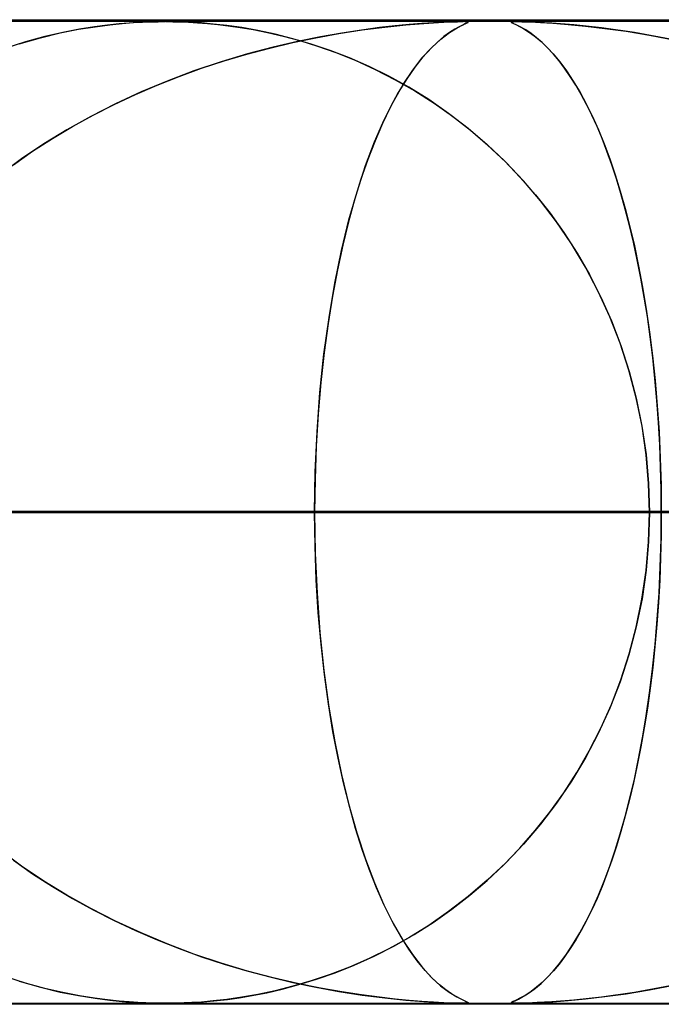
# Model space of a CAD drawing. Header units: millimetres. Extents: x -550 to 550, y -599 to 599.
# Tile 39 of 47: x 180.92 to 187.44, y 588.99 to 599. Entities that reach past the tile are written whole.
import ezdxf

# ---------------------------------------------------------------- set-up
doc = ezdxf.new("R2010")
doc.units = ezdxf.units.MM
doc.layers.add('HIDDEN', color=7, linetype='Continuous')
doc.layers.add('THICK', color=7, linetype='Continuous')

msp = doc.modelspace()

# ---------------------------------------------------------------- linework, layer by layer
at = {"layer": 'HIDDEN'}
for p, q in [((229.578, 598.99), (0, 598.99)), ((451, 598.99), (0, 598.99)), ((229.578, 598.99), (0, 598.99)), ((220.245, 598.98), (0, 598.98)), ((181.33, 598.865), (181.516, 598.902)), ((181.527, 598.903), (181.358, 598.871)), ((181.516, 598.902), (181.684, 598.929)), ((181.678, 598.928), (181.527, 598.903)), ((181.812, 598.945), (181.678, 598.928)), ((181.684, 598.929), (181.833, 598.948)), ((181.928, 598.958), (181.812, 598.945)), ((181.833, 598.948), (181.961, 598.961)), ((182.03, 598.966), (181.928, 598.958)), ((181.961, 598.961), (182.071, 598.97)), ((182.121, 598.972), (182.03, 598.966)), ((182.071, 598.97), (182.166, 598.975)), ((182.201, 598.976), (182.121, 598.972)), ((182.166, 598.975), (182.25, 598.978)), ((182.272, 598.978), (182.201, 598.976)), ((182.25, 598.978), (182.327, 598.979)), ((182.337, 598.98), (182.272, 598.978)), ((182.327, 598.979), (182.4, 598.98)), ((182.4, 598.98), (182.337, 598.98)), ((182.461, 598.98), (182.4, 598.98)), ((182.406, 598.98), (182.477, 598.979)), ((182.524, 598.978), (182.461, 598.98)), ((182.477, 598.979), (182.551, 598.978)), ((182.592, 598.976), (182.524, 598.978)), ((182.551, 598.978), (182.635, 598.974)), ((182.67, 598.973), (182.592, 598.976)), ((182.635, 598.974), (182.728, 598.969)), ((182.766, 598.967), (182.67, 598.973)), ((182.728, 598.969), (182.828, 598.961)), ((182.886, 598.956), (182.766, 598.967)), ((182.828, 598.961), (182.932, 598.951)), ((183.024, 598.941), (182.886, 598.956)), ((182.932, 598.951), (183.04, 598.939)), ((183.176, 598.919), (183.024, 598.941)), ((183.04, 598.939), (183.159, 598.922)), ((183.159, 598.922), (183.293, 598.899)), ((183.341, 598.89), (183.176, 598.919)), ((183.293, 598.899), (183.44, 598.87)), ((184.576, 598.919), (184.394, 598.895)), ((184.4, 598.896), (184.631, 598.925)), ((184.738, 598.937), (184.576, 598.919)), ((184.631, 598.925), (184.844, 598.947)), ((184.879, 598.95), (184.738, 598.937)), ((184.844, 598.947), (185.028, 598.962)), ((185.008, 598.961), (184.879, 598.95)), ((185.128, 598.969), (185.008, 598.961)), ((185.028, 598.962), (185.179, 598.971)), ((185.233, 598.974), (185.128, 598.969)), ((185.179, 598.971), (185.291, 598.977)), ((185.318, 598.978), (185.233, 598.974)), ((185.29, 598.869), (185.366, 598.916)), ((185.291, 598.977), (185.372, 598.979)), ((185.343, 598.903), (185.291, 598.87)), ((185.38, 598.979), (185.318, 598.978)), ((185.387, 598.928), (185.343, 598.903)), ((185.366, 598.916), (185.426, 598.947)), ((185.372, 598.979), (185.426, 598.98)), ((185.426, 598.98), (185.38, 598.979)), ((185.425, 598.946), (185.387, 598.928)), ((185.454, 598.96), (185.425, 598.946)), ((185.426, 598.98), (185.426, 598.98)), ((185.426, 598.98), (185.427, 598.98)), ((185.458, 598.979), (185.426, 598.98)), ((185.426, 598.947), (185.464, 598.965)), ((185.427, 598.98), (185.427, 598.98)), ((185.427, 598.98), (185.427, 598.98)), ((185.427, 598.98), (185.428, 598.98)), ((185.428, 598.98), (185.428, 598.98)), ((185.444, 598.98), (185.47, 598.978)), ((185.472, 598.969), (185.454, 598.96)), ((185.475, 598.977), (185.458, 598.979)), ((185.464, 598.965), (185.479, 598.973)), ((185.47, 598.978), (185.479, 598.975)), ((185.479, 598.975), (185.472, 598.969)), ((185.479, 598.973), (185.475, 598.977)), ((185.923, 598.978), (185.918, 598.974)), ((185.918, 598.974), (185.924, 598.969)), ((185.919, 598.977), (185.936, 598.979)), ((185.92, 598.971), (185.919, 598.977)), ((185.937, 598.962), (185.92, 598.971)), ((185.939, 598.979), (185.923, 598.978)), ((185.924, 598.969), (185.94, 598.961)), ((185.936, 598.979), (185.97, 598.98)), ((185.969, 598.947), (185.937, 598.962)), ((185.97, 598.98), (185.939, 598.979)), ((185.94, 598.961), (185.963, 598.95)), ((185.963, 598.95), (185.991, 598.937)), ((186.013, 598.925), (185.969, 598.947)), ((186.018, 598.979), (185.97, 598.98)), ((185.97, 598.98), (186.027, 598.979)), ((185.991, 598.937), (186.025, 598.919)), ((186.065, 598.896), (186.013, 598.925)), ((186.085, 598.977), (186.018, 598.979)), ((186.025, 598.919), (186.066, 598.895)), ((186.027, 598.979), (186.109, 598.977)), ((186.181, 598.973), (186.085, 598.977)), ((186.109, 598.977), (186.214, 598.972)), ((186.33, 598.965), (186.181, 598.973)), ((186.214, 598.972), (186.342, 598.964)), ((186.553, 598.947), (186.33, 598.965)), ((186.342, 598.964), (186.496, 598.952)), ((186.496, 598.952), (186.673, 598.935)), ((186.837, 598.916), (186.553, 598.947)), ((186.673, 598.935), (186.87, 598.912)), ((187.17, 598.869), (186.837, 598.916)), ((186.87, 598.912), (187.086, 598.882)), ((180.914, 598.755), (181.129, 598.817)), ((181.175, 598.828), (180.977, 598.775)), ((181.129, 598.817), (181.33, 598.865)), ((181.358, 598.871), (181.175, 598.828)), ((183.516, 598.853), (183.341, 598.89)), ((183.44, 598.87), (183.598, 598.833)), ((183.697, 598.807), (183.516, 598.853)), ((183.598, 598.833), (183.768, 598.788)), ((183.695, 598.768), (183.93, 598.817)), ((183.884, 598.752), (183.697, 598.807)), ((183.976, 598.826), (183.743, 598.778)), ((183.93, 598.817), (184.165, 598.859)), ((184.193, 598.864), (183.976, 598.826)), ((184.165, 598.859), (184.4, 598.896)), ((184.394, 598.895), (184.193, 598.864)), ((185.109, 598.718), (185.201, 598.803)), ((185.232, 598.828), (185.167, 598.773)), ((185.201, 598.803), (185.29, 598.869)), ((185.291, 598.87), (185.232, 598.828)), ((186.119, 598.859), (186.065, 598.896)), ((186.066, 598.895), (186.113, 598.864)), ((186.113, 598.864), (186.165, 598.826)), ((186.176, 598.817), (186.119, 598.859)), ((186.165, 598.826), (186.221, 598.778)), ((186.233, 598.768), (186.176, 598.817)), ((187.086, 598.882), (187.325, 598.843)), ((187.534, 598.803), (187.17, 598.869)), ((187.325, 598.843), (187.589, 598.792)), ((180.977, 598.775), (180.767, 598.708)), ((183.229, 598.65), (183.461, 598.712)), ((183.496, 598.721), (183.236, 598.652)), ((183.461, 598.712), (183.695, 598.768)), ((183.743, 598.778), (183.496, 598.721)), ((183.768, 598.788), (183.947, 598.732)), ((184.076, 598.687), (183.884, 598.752)), ((183.947, 598.732), (184.135, 598.666)), ((185.013, 598.613), (185.109, 598.718)), ((185.095, 598.705), (185.019, 598.621)), ((185.167, 598.773), (185.095, 598.705)), ((186.221, 598.778), (186.281, 598.721)), ((186.29, 598.712), (186.233, 598.768)), ((186.281, 598.721), (186.345, 598.652)), ((186.347, 598.65), (186.29, 598.712)), ((183.236, 598.652), (182.966, 598.572)), ((182.997, 598.582), (183.229, 598.65)), ((184.272, 598.611), (184.076, 598.687)), ((184.135, 598.666), (184.331, 598.587)), ((184.471, 598.524), (184.272, 598.611)), ((184.915, 598.488), (185.013, 598.613)), ((185.019, 598.621), (184.938, 598.519)), ((186.345, 598.652), (186.412, 598.572)), ((186.405, 598.582), (186.347, 598.65)), ((182.541, 598.424), (182.768, 598.506)), ((182.966, 598.572), (182.69, 598.479)), ((182.768, 598.506), (182.997, 598.582)), ((184.331, 598.587), (184.534, 598.495)), ((184.672, 598.425), (184.471, 598.524)), ((184.938, 598.519), (184.854, 598.398)), ((186.461, 598.506), (186.405, 598.582)), ((186.412, 598.572), (186.481, 598.479)), ((186.518, 598.424), (186.461, 598.506)), ((182.317, 598.336), (182.541, 598.424)), ((182.69, 598.479), (182.417, 598.376)), ((184.534, 598.495), (184.738, 598.39)), ((184.875, 598.313), (184.672, 598.425)), ((184.854, 598.398), (184.769, 598.261)), ((184.817, 598.341), (184.915, 598.488)), ((186.481, 598.479), (186.549, 598.376)), ((186.574, 598.336), (186.518, 598.424)), ((182.096, 598.24), (182.317, 598.336)), ((182.417, 598.376), (182.152, 598.265)), ((184.719, 598.17), (184.817, 598.341)), ((184.738, 598.39), (184.938, 598.276)), ((185.078, 598.188), (184.875, 598.313)), ((186.549, 598.376), (186.615, 598.265)), ((186.629, 598.24), (186.574, 598.336)), ((181.879, 598.138), (182.096, 598.24)), ((182.152, 598.265), (181.893, 598.146)), ((184.769, 598.261), (184.687, 598.109)), ((184.938, 598.276), (185.132, 598.152)), ((186.615, 598.265), (186.68, 598.146)), ((186.684, 598.138), (186.629, 598.24)), ((181.893, 598.146), (181.642, 598.017)), ((181.665, 598.03), (181.879, 598.138)), ((184.687, 598.109), (184.608, 597.945)), ((184.622, 597.975), (184.719, 598.17)), ((185.28, 598.048), (185.078, 598.188)), ((185.132, 598.152), (185.321, 598.019)), ((186.68, 598.146), (186.743, 598.017)), ((186.737, 598.03), (186.684, 598.138)), ((181.642, 598.017), (181.398, 597.881)), ((181.455, 597.914), (181.665, 598.03)), ((185.48, 597.895), (185.28, 598.048)), ((185.321, 598.019), (185.503, 597.876)), ((186.79, 597.914), (186.737, 598.03)), ((186.743, 598.017), (186.804, 597.881)), ((181.25, 597.792), (181.455, 597.914)), ((184.527, 597.757), (184.622, 597.975)), ((184.608, 597.945), (184.532, 597.769)), ((186.841, 597.792), (186.79, 597.914)), ((181.398, 597.881), (181.163, 597.737)), ((185.674, 597.729), (185.48, 597.895)), ((185.503, 597.876), (185.679, 597.725)), ((186.804, 597.881), (186.863, 597.737)), ((181.163, 597.737), (180.936, 597.584)), ((181.049, 597.662), (181.25, 597.792)), ((184.436, 597.516), (184.527, 597.757)), ((184.532, 597.769), (184.459, 597.58)), ((185.862, 597.551), (185.674, 597.729)), ((185.679, 597.725), (185.848, 597.565)), ((186.891, 597.662), (186.841, 597.792)), ((186.863, 597.737), (186.92, 597.584)), ((180.854, 597.526), (181.049, 597.662)), ((186.94, 597.526), (186.891, 597.662)), ((180.936, 597.584), (180.718, 597.424)), ((184.349, 597.251), (184.436, 597.516)), ((184.459, 597.58), (184.389, 597.38)), ((185.848, 597.565), (186.01, 597.396)), ((186.042, 597.361), (185.862, 597.551)), ((186.92, 597.584), (186.974, 597.424)), ((186.988, 597.382), (186.94, 597.526)), ((186.974, 597.424), (187.026, 597.256)), ((184.389, 597.38), (184.324, 597.168)), ((186.01, 597.396), (186.165, 597.219)), ((186.214, 597.159), (186.042, 597.361)), ((187.034, 597.232), (186.988, 597.382)), ((184.267, 596.964), (184.349, 597.251)), ((186.165, 597.219), (186.313, 597.032)), ((187.026, 597.256), (187.076, 597.08)), ((187.078, 597.074), (187.034, 597.232)), ((184.324, 597.168), (184.262, 596.944)), ((186.377, 596.945), (186.214, 597.159)), ((186.313, 597.032), (186.454, 596.835)), ((187.076, 597.08), (187.124, 596.895)), ((187.121, 596.909), (187.078, 597.074)), ((184.192, 596.655), (184.267, 596.964)), ((184.262, 596.944), (184.204, 596.707)), ((186.53, 596.72), (186.377, 596.945)), ((187.161, 596.737), (187.121, 596.909)), ((186.454, 596.835), (186.588, 596.628)), ((187.124, 596.895), (187.17, 596.7)), ((184.204, 596.707), (184.15, 596.456)), ((186.672, 596.483), (186.53, 596.72)), ((187.2, 596.558), (187.161, 596.737)), ((187.17, 596.7), (187.213, 596.495)), ((184.124, 596.323), (184.192, 596.655)), ((186.588, 596.628), (186.713, 596.409)), ((187.236, 596.372), (187.2, 596.558)), ((184.15, 596.456), (184.1, 596.19)), ((186.802, 596.236), (186.672, 596.483)), ((186.713, 596.409), (186.83, 596.179)), ((187.213, 596.495), (187.253, 596.281)), ((184.064, 595.971), (184.124, 596.323)), ((187.27, 596.179), (187.236, 596.372)), ((186.92, 595.979), (186.802, 596.236)), ((187.253, 596.281), (187.29, 596.056)), ((184.1, 596.19), (184.054, 595.91)), ((186.83, 596.179), (186.937, 595.938)), ((187.302, 595.981), (187.27, 596.179)), ((187.29, 596.056), (187.324, 595.823)), ((184.013, 595.6), (184.064, 595.971)), ((184.054, 595.91), (184.015, 595.617)), ((187.025, 595.712), (186.92, 595.979)), ((186.937, 595.938), (187.034, 595.687)), ((187.331, 595.776), (187.302, 595.981)), ((187.324, 595.823), (187.355, 595.581)), ((187.115, 595.437), (187.025, 595.712)), ((187.357, 595.566), (187.331, 595.776)), ((183.972, 595.211), (184.013, 595.6)), ((184.015, 595.617), (183.981, 595.31)), ((187.034, 595.687), (187.118, 595.425)), ((187.355, 595.581), (187.381, 595.331)), ((187.379, 595.351), (187.357, 595.566)), ((187.189, 595.154), (187.115, 595.437)), ((187.118, 595.425), (187.19, 595.152)), ((183.981, 595.31), (183.954, 594.992)), ((187.399, 595.13), (187.379, 595.351)), ((187.381, 595.331), (187.403, 595.074)), ((183.942, 594.811), (183.972, 595.211)), ((187.248, 594.867), (187.189, 595.154)), ((187.19, 595.152), (187.247, 594.869)), ((187.415, 594.906), (187.399, 595.13)), ((187.403, 595.074), (187.421, 594.81)), ((183.954, 594.992), (183.934, 594.663)), ((187.428, 594.679), (187.415, 594.906)), ((183.924, 594.403), (183.942, 594.811)), ((187.247, 594.869), (187.289, 594.579)), ((187.29, 594.577), (187.248, 594.867)), ((187.421, 594.81), (187.434, 594.541)), ((183.934, 594.663), (183.922, 594.328)), ((187.437, 594.45), (187.428, 594.679)), ((187.289, 594.579), (187.315, 594.286)), ((187.315, 594.284), (187.29, 594.577)), ((187.434, 594.541), (187.442, 594.267)), ((183.918, 593.99), (183.924, 594.403)), ((187.442, 594.22), (187.437, 594.45)), ((183.922, 594.328), (183.918, 593.99)), ((187.315, 594.286), (187.323, 593.99)), ((187.323, 593.99), (187.315, 594.284)), ((187.442, 594.267), (187.444, 593.99)), ((187.444, 593.99), (187.442, 594.22)), ((183.918, 593.99), (0, 593.99)), ((0, 593.99), (183.918, 593.99)), ((195.525, 593.99), (0, 593.99)), ((0, 593.99), (190.444, 593.99)), ((0, 593.99), (195.525, 593.99)), ((190.444, 593.99), (0, 593.99)), ((207.132, 593.99), (0, 593.99)), ((0, 593.99), (202.051, 593.99)), ((0, 593.99), (207.132, 593.99)), ((202.051, 593.99), (0, 593.99)), ((218.739, 593.99), (0, 593.99)), ((0, 593.99), (213.658, 593.99)), ((0, 593.99), (218.739, 593.99)), ((213.658, 593.99), (0, 593.99)), ((187.323, 593.99), (99.659, 593.99)), ((99.659, 593.99), (187.323, 593.99)), ((106.187, 593.99), (200.148, 593.99)), ((200.148, 593.99), (106.187, 593.99)), ((210.131, 593.99), (111.269, 593.99)), ((111.269, 593.99), (210.131, 593.99)), ((117.797, 593.99), (222.954, 593.99)), ((222.954, 593.99), (117.797, 593.99)), ((232.936, 593.99), (122.878, 593.99)), ((122.878, 593.99), (232.936, 593.99)), ((129.405, 593.99), (245.759, 593.99)), ((245.759, 593.99), (129.405, 593.99)), ((255.741, 593.99), (134.487, 593.99)), ((134.487, 593.99), (255.741, 593.99)), ((141.014, 593.99), (268.563, 593.99)), ((268.563, 593.99), (141.014, 593.99)), ((278.545, 593.99), (146.095, 593.99)), ((146.095, 593.99), (278.545, 593.99)), ((152.622, 593.99), (291.367, 593.99)), ((291.367, 593.99), (152.622, 593.99)), ((301.349, 593.99), (157.703, 593.99)), ((157.703, 593.99), (301.349, 593.99)), ((164.229, 593.99), (314.17, 593.99)), ((314.17, 593.99), (164.229, 593.99)), ((324.151, 593.99), (169.31, 593.99)), ((169.31, 593.99), (324.151, 593.99)), ((175.837, 593.99), (336.973, 593.99)), ((336.973, 593.99), (175.837, 593.99)), ((346.954, 593.99), (180.918, 593.99)), ((180.918, 593.99), (346.954, 593.99)), ((180.918, 593.99), (187.444, 593.99)), ((187.444, 593.99), (180.918, 593.99)), ((183.922, 593.647), (183.918, 593.99)), ((183.918, 593.99), (183.924, 593.577)), ((190.444, 593.99), (183.918, 593.99)), ((183.918, 593.99), (190.444, 593.99)), ((187.315, 593.693), (187.323, 593.99)), ((187.323, 593.99), (187.315, 593.696)), ((200.148, 593.99), (187.323, 593.99)), ((187.323, 593.99), (200.148, 593.99)), ((187.442, 593.714), (187.444, 593.99)), ((187.444, 593.99), (187.442, 593.76)), ((187.315, 593.696), (187.29, 593.403)), ((187.434, 593.439), (187.442, 593.714)), ((187.442, 593.76), (187.437, 593.53)), ((183.934, 593.307), (183.922, 593.647)), ((187.289, 593.399), (187.315, 593.693)), ((183.924, 593.577), (183.942, 593.17)), ((187.437, 593.53), (187.428, 593.301)), ((187.247, 593.109), (187.289, 593.399)), ((187.29, 593.403), (187.248, 593.113)), ((187.421, 593.17), (187.434, 593.439)), ((183.955, 592.974), (183.934, 593.307)), ((187.428, 593.301), (187.415, 593.074)), ((183.942, 593.17), (183.971, 592.77)), ((187.248, 593.113), (187.189, 592.826)), ((187.189, 592.825), (187.247, 593.109)), ((187.403, 592.906), (187.421, 593.17)), ((187.415, 593.074), (187.399, 592.85)), ((183.983, 592.652), (183.955, 592.974)), ((187.381, 592.649), (187.403, 592.906)), ((187.189, 592.826), (187.115, 592.544)), ((187.117, 592.552), (187.189, 592.825)), ((187.399, 592.85), (187.379, 592.629)), ((183.971, 592.77), (184.012, 592.382)), ((184.017, 592.342), (183.983, 592.652)), ((187.355, 592.399), (187.381, 592.649)), ((187.379, 592.629), (187.357, 592.414)), ((187.115, 592.544), (187.025, 592.268)), ((187.032, 592.29), (187.117, 592.552)), ((187.324, 592.157), (187.355, 592.399)), ((187.357, 592.414), (187.331, 592.204)), ((184.012, 592.382), (184.063, 592.011)), ((184.058, 592.045), (184.017, 592.342)), ((187.025, 592.268), (186.92, 592.001)), ((186.936, 592.038), (187.032, 592.29)), ((187.331, 592.204), (187.302, 591.999)), ((187.29, 591.924), (187.324, 592.157)), ((184.104, 591.763), (184.058, 592.045)), ((184.063, 592.011), (184.123, 591.659)), ((186.92, 592.001), (186.802, 591.744)), ((186.828, 591.797), (186.936, 592.038)), ((187.302, 591.999), (187.27, 591.801)), ((187.253, 591.699), (187.29, 591.924)), ((186.711, 591.567), (186.828, 591.797)), ((187.27, 591.801), (187.236, 591.608)), ((184.156, 591.494), (184.104, 591.763)), ((186.802, 591.744), (186.672, 591.497)), ((187.213, 591.485), (187.253, 591.699)), ((184.123, 591.659), (184.191, 591.328)), ((187.236, 591.608), (187.2, 591.422)), ((184.211, 591.241), (184.156, 591.494)), ((186.672, 591.497), (186.53, 591.26)), ((186.585, 591.348), (186.711, 591.567)), ((187.2, 591.422), (187.161, 591.243)), ((187.17, 591.28), (187.213, 591.485)), ((184.191, 591.328), (184.266, 591.019)), ((186.451, 591.14), (186.585, 591.348)), ((184.271, 591.003), (184.211, 591.241)), ((186.53, 591.26), (186.377, 591.035)), ((187.161, 591.243), (187.121, 591.071)), ((187.124, 591.085), (187.17, 591.28)), ((186.309, 590.943), (186.451, 591.14)), ((184.266, 591.019), (184.348, 590.732)), ((184.334, 590.778), (184.271, 591.003)), ((186.377, 591.035), (186.214, 590.821)), ((187.076, 590.9), (187.124, 591.085)), ((187.121, 591.071), (187.078, 590.906)), ((186.161, 590.756), (186.309, 590.943)), ((187.026, 590.724), (187.076, 590.9)), ((187.078, 590.906), (187.034, 590.748)), ((186.214, 590.821), (186.042, 590.619)), ((184.401, 590.565), (184.334, 590.778)), ((184.348, 590.732), (184.434, 590.467)), ((186.006, 590.578), (186.161, 590.756)), ((186.974, 590.556), (187.026, 590.724)), ((187.034, 590.748), (186.988, 590.598)), ((186.042, 590.619), (185.862, 590.429)), ((186.988, 590.598), (186.94, 590.454)), ((180.936, 590.396), (180.718, 590.556)), ((184.472, 590.364), (184.401, 590.565)), ((185.843, 590.409), (186.006, 590.578)), ((186.92, 590.396), (186.974, 590.556)), ((180.854, 590.454), (181.049, 590.318)), ((181.163, 590.243), (180.936, 590.396)), ((184.434, 590.467), (184.526, 590.226)), ((185.673, 590.249), (185.843, 590.409)), ((185.862, 590.429), (185.674, 590.251)), ((186.863, 590.243), (186.92, 590.396)), ((186.94, 590.454), (186.891, 590.318)), ((181.049, 590.318), (181.25, 590.188)), ((184.547, 590.175), (184.472, 590.364)), ((186.891, 590.318), (186.841, 590.188)), ((181.398, 590.099), (181.163, 590.243)), ((184.526, 590.226), (184.62, 590.008)), ((185.674, 590.251), (185.48, 590.085)), ((185.497, 590.098), (185.673, 590.249)), ((186.804, 590.099), (186.863, 590.243)), ((181.25, 590.188), (181.455, 590.066)), ((181.642, 589.963), (181.398, 590.099)), ((184.625, 589.998), (184.547, 590.175)), ((185.314, 589.956), (185.497, 590.098)), ((186.743, 589.963), (186.804, 590.099)), ((186.841, 590.188), (186.79, 590.066)), ((181.455, 590.066), (181.665, 589.95)), ((184.62, 590.008), (184.717, 589.813)), ((184.706, 589.835), (184.625, 589.998)), ((185.48, 590.085), (185.28, 589.932)), ((186.79, 590.066), (186.737, 589.95)), ((181.893, 589.834), (181.642, 589.963)), ((181.665, 589.95), (181.879, 589.842)), ((185.28, 589.932), (185.078, 589.792)), ((185.124, 589.823), (185.314, 589.956)), ((186.68, 589.834), (186.743, 589.963)), ((186.737, 589.95), (186.684, 589.842)), ((181.879, 589.842), (182.096, 589.74)), ((182.152, 589.715), (181.893, 589.834)), ((184.79, 589.685), (184.706, 589.835)), ((184.717, 589.813), (184.815, 589.642)), ((185.078, 589.792), (184.875, 589.667)), ((184.93, 589.699), (185.124, 589.823)), ((186.615, 589.715), (186.68, 589.834)), ((186.684, 589.842), (186.629, 589.74)), ((182.096, 589.74), (182.317, 589.644)), ((182.417, 589.604), (182.152, 589.715)), ((184.729, 589.585), (184.93, 589.699)), ((186.549, 589.604), (186.615, 589.715)), ((186.629, 589.74), (186.574, 589.644)), ((182.317, 589.644), (182.541, 589.556)), ((182.69, 589.501), (182.417, 589.604)), ((184.875, 589.667), (184.672, 589.555)), ((184.876, 589.549), (184.79, 589.685)), ((184.815, 589.642), (184.914, 589.495)), ((186.481, 589.501), (186.549, 589.604)), ((186.574, 589.644), (186.518, 589.556)), ((182.541, 589.556), (182.768, 589.474)), ((182.966, 589.408), (182.69, 589.501)), ((184.672, 589.555), (184.471, 589.456)), ((184.524, 589.481), (184.729, 589.585)), ((184.96, 589.432), (184.876, 589.549)), ((184.914, 589.495), (185.011, 589.369)), ((186.412, 589.408), (186.481, 589.501)), ((186.518, 589.556), (186.461, 589.474)), ((182.768, 589.474), (182.997, 589.398)), ((183.236, 589.328), (182.966, 589.408)), ((182.997, 589.398), (183.229, 589.33)), ((184.471, 589.456), (184.272, 589.369)), ((184.321, 589.389), (184.524, 589.481)), ((185.041, 589.334), (184.96, 589.432)), ((186.345, 589.328), (186.412, 589.408)), ((186.405, 589.398), (186.347, 589.33)), ((186.461, 589.474), (186.405, 589.398)), ((183.229, 589.33), (183.461, 589.268)), ((183.496, 589.259), (183.236, 589.328)), ((184.076, 589.293), (183.884, 589.228)), ((183.937, 589.245), (184.125, 589.311)), ((184.272, 589.369), (184.076, 589.293)), ((184.125, 589.311), (184.321, 589.389)), ((185.011, 589.369), (185.106, 589.264)), ((185.117, 589.253), (185.041, 589.334)), ((186.281, 589.259), (186.345, 589.328)), ((186.347, 589.33), (186.29, 589.268)), ((180.977, 589.205), (180.767, 589.272)), ((180.914, 589.225), (181.129, 589.163)), ((181.175, 589.152), (180.977, 589.205)), ((183.461, 589.268), (183.695, 589.212)), ((183.743, 589.202), (183.496, 589.259)), ((183.589, 589.144), (183.758, 589.19)), ((183.695, 589.212), (183.93, 589.163)), ((183.884, 589.228), (183.697, 589.173)), ((183.976, 589.154), (183.743, 589.202)), ((183.758, 589.19), (183.937, 589.245)), ((185.106, 589.264), (185.199, 589.179)), ((185.188, 589.188), (185.117, 589.253)), ((186.165, 589.154), (186.221, 589.202)), ((186.233, 589.212), (186.176, 589.163)), ((186.221, 589.202), (186.281, 589.259)), ((186.29, 589.268), (186.233, 589.212)), ((181.129, 589.163), (181.33, 589.115)), ((181.358, 589.109), (181.175, 589.152)), ((181.33, 589.115), (181.516, 589.078)), ((181.527, 589.077), (181.358, 589.109)), ((183.341, 589.09), (183.176, 589.061)), ((183.284, 589.079), (183.43, 589.108)), ((183.516, 589.127), (183.341, 589.09)), ((183.43, 589.108), (183.589, 589.144)), ((183.697, 589.173), (183.516, 589.127)), ((183.93, 589.163), (184.165, 589.121)), ((184.193, 589.116), (183.976, 589.154)), ((184.165, 589.121), (184.4, 589.084)), ((184.394, 589.085), (184.193, 589.116)), ((185.252, 589.137), (185.188, 589.188)), ((185.199, 589.179), (185.287, 589.112)), ((185.309, 589.098), (185.252, 589.137)), ((185.287, 589.112), (185.365, 589.065)), ((185.359, 589.068), (185.309, 589.098)), ((186.119, 589.121), (186.065, 589.084)), ((186.066, 589.085), (186.113, 589.116)), ((186.113, 589.116), (186.165, 589.154)), ((186.176, 589.163), (186.119, 589.121)), ((187.17, 589.111), (186.837, 589.064)), ((186.87, 589.068), (187.086, 589.098)), ((187.086, 589.098), (187.325, 589.137)), ((187.534, 589.177), (187.17, 589.111)), ((187.325, 589.137), (187.589, 589.188)), ((0, 589), (220.245, 589)), ((229.578, 588.99), (0, 588.99)), ((451, 588.99), (0, 588.99)), ((229.578, 588.99), (0, 588.99)), ((93.121, 589), (182.4, 589)), ((104.727, 589), (205.2, 589)), ((116.333, 589), (228, 589)), ((127.939, 589), (250.8, 589)), ((139.546, 589), (273.6, 589)), ((151.152, 589), (296.4, 589)), ((162.758, 589), (319.2, 589)), ((174.364, 589), (342, 589)), ((181.516, 589.078), (181.684, 589.051)), ((181.678, 589.052), (181.527, 589.077)), ((181.812, 589.035), (181.678, 589.052)), ((181.684, 589.051), (181.833, 589.032)), ((181.928, 589.022), (181.812, 589.035)), ((181.833, 589.032), (181.961, 589.019)), ((182.03, 589.014), (181.928, 589.022)), ((181.961, 589.019), (182.071, 589.01)), ((182.121, 589.008), (182.03, 589.014)), ((182.071, 589.01), (182.166, 589.005)), ((182.201, 589.004), (182.121, 589.008)), ((182.166, 589.005), (182.25, 589.002)), ((182.272, 589.002), (182.201, 589.004)), ((182.25, 589.002), (182.327, 589.001)), ((182.337, 589), (182.272, 589.002)), ((182.327, 589.001), (182.4, 589)), ((182.4, 589), (182.337, 589)), ((182.4, 589), (182.471, 589)), ((182.461, 589), (182.4, 589)), ((182.524, 589.002), (182.461, 589)), ((182.471, 589), (182.545, 589.002)), ((182.592, 589.004), (182.524, 589.002)), ((182.545, 589.002), (182.628, 589.005)), ((182.67, 589.007), (182.592, 589.004)), ((182.628, 589.005), (182.721, 589.01)), ((182.766, 589.013), (182.67, 589.007)), ((182.721, 589.01), (182.821, 589.018)), ((182.886, 589.024), (182.766, 589.013)), ((182.821, 589.018), (182.925, 589.028)), ((183.024, 589.039), (182.886, 589.024)), ((182.925, 589.028), (183.032, 589.04)), ((183.176, 589.061), (183.024, 589.039)), ((183.032, 589.04), (183.151, 589.057)), ((183.151, 589.057), (183.284, 589.079)), ((184.576, 589.061), (184.394, 589.085)), ((184.4, 589.084), (184.631, 589.055)), ((184.738, 589.043), (184.576, 589.061)), ((184.631, 589.055), (184.844, 589.033)), ((184.879, 589.03), (184.738, 589.043)), ((184.844, 589.033), (185.028, 589.018)), ((185.008, 589.019), (184.879, 589.03)), ((185.128, 589.011), (185.008, 589.019)), ((185.028, 589.018), (185.179, 589.009)), ((185.233, 589.006), (185.128, 589.011)), ((185.179, 589.009), (185.291, 589.003)), ((185.318, 589.002), (185.233, 589.006)), ((185.291, 589.003), (185.372, 589.001)), ((185.38, 589.001), (185.318, 589.002)), ((185.402, 589.045), (185.359, 589.068)), ((185.365, 589.065), (185.425, 589.034)), ((185.372, 589.001), (185.426, 589)), ((185.426, 589), (185.38, 589.001)), ((185.437, 589.028), (185.402, 589.045)), ((185.425, 589.034), (185.464, 589.016)), ((185.426, 589), (185.461, 589.001)), ((185.459, 589.001), (185.428, 589)), ((185.463, 589.016), (185.437, 589.028)), ((185.476, 589.003), (185.459, 589.001)), ((185.461, 589.001), (185.477, 589.003)), ((185.477, 589.008), (185.463, 589.016)), ((185.464, 589.016), (185.479, 589.007)), ((185.479, 589.007), (185.476, 589.003)), ((185.477, 589.003), (185.477, 589.008)), ((185.918, 589.006), (185.924, 589.011)), ((185.923, 589.002), (185.918, 589.006)), ((185.92, 589.009), (185.919, 589.003)), ((185.919, 589.003), (185.936, 589.001)), ((185.937, 589.018), (185.92, 589.009)), ((185.939, 589.001), (185.923, 589.002)), ((185.924, 589.011), (185.94, 589.019)), ((185.936, 589.001), (185.97, 589)), ((185.969, 589.033), (185.937, 589.018)), ((185.97, 589), (185.939, 589.001)), ((185.94, 589.019), (185.963, 589.03)), ((185.963, 589.03), (185.991, 589.043)), ((186.013, 589.055), (185.969, 589.033)), ((186.018, 589.001), (185.97, 589)), ((185.97, 589), (186.027, 589.001)), ((185.97, 589), (364.8, 589)), ((185.991, 589.043), (186.025, 589.061)), ((186.065, 589.084), (186.013, 589.055)), ((186.085, 589.003), (186.018, 589.001)), ((186.025, 589.061), (186.066, 589.085)), ((186.027, 589.001), (186.109, 589.003)), ((186.181, 589.007), (186.085, 589.003)), ((186.109, 589.003), (186.214, 589.008)), ((186.33, 589.015), (186.181, 589.007)), ((186.214, 589.008), (186.342, 589.016)), ((186.553, 589.033), (186.33, 589.015)), ((186.342, 589.016), (186.496, 589.028)), ((186.496, 589.028), (186.673, 589.045)), ((186.837, 589.064), (186.553, 589.033)), ((186.673, 589.045), (186.87, 589.068))]:
    msp.add_line(p, q, dxfattribs=at)
at = {"layer": 'THICK'}
for p, q in [((0, 599), (506, 599)), ((506, 594), (0, 594))]:
    msp.add_line(p, q, dxfattribs=at)

doc.saveas('drawing.dxf')
